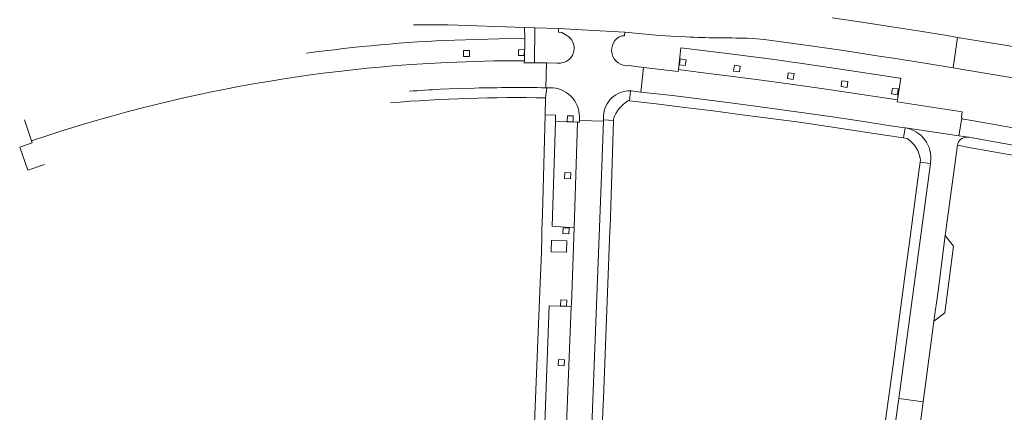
# Model space of a CAD drawing. Extents: x 152048 to 156914, y 461460 to 468786.
# Tile 234 of 256: x 153956 to 154157, y 468400 to 468480. Entities that reach past the tile are written whole.
import ezdxf

# ---------------------------------------------------------------- set-up
doc = ezdxf.new("R2010")
doc.units = 0
doc.header["$LTSCALE"] = 0.75
for name, color, linetype, lineweight in [('B-RO-VH-VERHARDING_ASFALT-GV', 251, 'CONTINUOUS', 18), ('B-RO-VH-VERHARDING_BETONSTRAATSTEEN-GV', 251, 'CONTINUOUS', 18), ('B-RO-VH-VERHARDING_TEGEL-GV', 251, 'CONTINUOUS', 18)]:
    doc.layers.add(name, color=color, linetype=linetype, lineweight=lineweight)

msp = doc.modelspace()

# ---------------------------------------------------------------- linework, layer by layer
at = {"layer": 'B-RO-VH-VERHARDING_ASFALT-GV'}
for points in [[(154104.481, 468476.646), (154105.794, 468476.583), (154106.394, 468476.538), (154107.955, 468476.361), (154116.956, 468475.138), (154124.171, 468474.108), (154131.516, 468473.012), (154134.4, 468472.562), (154141.653, 468471.398), (154146.656, 468470.582), (154147.567, 468476.833), (154145.416, 468477.189), (154140.275, 468478.02), (154134.113, 468478.987), (154127.947, 468479.925), (154121.887, 468480.797)], [(154104.481, 468476.646), (154105.794, 468476.583), (154106.394, 468476.538), (154107.955, 468476.361), (154116.956, 468475.138), (154124.171, 468474.108), (154131.516, 468473.012), (154134.4, 468472.562), (154141.653, 468471.398), (154146.656, 468470.582), (154147.567, 468476.833), (154145.416, 468477.189), (154140.275, 468478.02), (154134.113, 468478.987), (154127.947, 468479.925), (154121.887, 468480.797)], [(154036.18, 468479.402), (154043.225, 468479.362), (154058.893, 468478.845), (154061.009, 468478.767), (154065.864, 468478.622), (154073.096, 468478.227), (154079.397, 468477.884), (154085.831, 468477.258), (154088.921, 468477.057), (154092.014, 468476.91)], [(154036.18, 468479.402), (154043.225, 468479.362), (154058.893, 468478.845), (154061.009, 468478.767), (154065.864, 468478.622), (154073.096, 468478.227), (154079.397, 468477.884), (154085.831, 468477.258), (154088.921, 468477.057), (154092.014, 468476.91)], [(154178.368, 468471.449), (154177.21, 468471.678), (154172.365, 468472.569), (154164.896, 468473.898), (154159.743, 468474.791), (154152.619, 468475.996), (154147.567, 468476.833), (154146.656, 468470.582), (154149.062, 468470.19), (154153.933, 468469.379), (154160.099, 468468.328), (154166.262, 468467.253), (154173.349, 468465.981), (154182.715, 468464.207), (154186.879, 468463.346), (154192.985, 468462.141), (154199.087, 468460.91), (154201.65, 468460.382), (154205.388, 468459.599), (154208.352, 468458.969), (154211.303, 468458.335), (154212.168, 468458.139)], [(154178.368, 468471.449), (154177.21, 468471.678), (154172.365, 468472.569), (154164.896, 468473.898), (154159.743, 468474.791), (154152.619, 468475.996), (154147.567, 468476.833), (154146.656, 468470.582), (154149.062, 468470.19), (154153.933, 468469.379), (154160.099, 468468.328), (154166.262, 468467.253), (154173.349, 468465.981), (154182.715, 468464.207), (154186.879, 468463.346), (154192.985, 468462.141), (154199.087, 468460.91), (154201.65, 468460.382), (154205.388, 468459.599), (154208.352, 468458.969), (154211.303, 468458.335), (154212.168, 468458.139)]]:
    msp.add_lwpolyline(points, dxfattribs=at)
for points in [[(154092.014, 468476.91, 0.0045104), (154098.223, 468476.724)], [(154092.014, 468476.91, 0.0045104), (154098.223, 468476.724)], [(154098.223, 468476.724, -0.0044736), (154104.481, 468476.646)], [(154098.223, 468476.724, -0.0044736), (154104.481, 468476.646)]]:
    msp.add_lwpolyline(points, format="xyb", dxfattribs=at)
at = {"layer": 'B-RO-VH-VERHARDING_BETONSTRAATSTEEN-GV'}
for points in [[(154078.807, 468477.172), (154079.344, 468477.127), (154079.397, 468477.884), (154073.096, 468478.227), (154065.864, 468478.622), (154065.843, 468477.875), (154066.523, 468477.834), (154067.575, 468477.207)], [(154078.807, 468477.172), (154079.344, 468477.127), (154079.397, 468477.884), (154073.096, 468478.227), (154065.864, 468478.622), (154065.843, 468477.875), (154066.523, 468477.834), (154067.575, 468477.207)], [(154063.251, 468466.511), (154063.389, 468471.595), (154060.928, 468471.615), (154058.848, 468471.632), (154058.854, 468472.045), (154052.611, 468472.014), (154043.149, 468471.707), (154039.278, 468471.502), (154035.593, 468471.249), (154031.909, 468470.974), (154029.278, 468470.751), (154026.647, 468470.507), (154023.709, 468470.2), (154020.771, 468469.867), (154017.66, 468469.48), (154014.558, 468469.067), (154011.869, 468468.68), (154009.189, 468468.271), (154006.456, 468467.827), (154003.722, 468467.36), (154000.002, 468466.68), (153997.638, 468466.227), (153994.816, 468465.658), (153991.998, 468465.067), (153989.118, 468464.427), (153986.247, 468463.76), (153983.189, 468463.018), (153980.14, 468462.249), (153977.269, 468461.498), (153974.407, 468460.72), (153971.629, 468459.938), (153968.864, 468459.129), (153966.389, 468458.382), (153963.927, 468457.609), (153961.469, 468456.814), (153957.94, 468455.628), (153958.056, 468455.236), (153955.528, 468454.359), (153957.184, 468449.632), (153960.602, 468450.811)], [(154063.251, 468466.511), (154063.389, 468471.595), (154060.928, 468471.615), (154058.848, 468471.632), (154058.854, 468472.045), (154052.611, 468472.014), (154043.149, 468471.707), (154039.278, 468471.502), (154035.593, 468471.249), (154031.909, 468470.974), (154029.278, 468470.751), (154026.647, 468470.507), (154023.709, 468470.2), (154020.771, 468469.867), (154017.66, 468469.48), (154014.558, 468469.067), (154011.869, 468468.68), (154009.189, 468468.271), (154006.456, 468467.827), (154003.722, 468467.36), (154000.002, 468466.68), (153997.638, 468466.227), (153994.816, 468465.658), (153991.998, 468465.067), (153989.118, 468464.427), (153986.247, 468463.76), (153983.189, 468463.018), (153980.14, 468462.249), (153977.269, 468461.498), (153974.407, 468460.72), (153971.629, 468459.938), (153968.864, 468459.129), (153966.389, 468458.382), (153963.927, 468457.609), (153961.469, 468456.814), (153957.94, 468455.628), (153958.056, 468455.236), (153955.528, 468454.359), (153957.184, 468449.632), (153960.602, 468450.811)], [(154065.651, 468471.577), (154065.555, 468471.578), (154063.389, 468471.595), (154063.251, 468466.511), (154063.433, 468466.508), (154064.132, 468466.503)], [(154065.651, 468471.577), (154065.555, 468471.578), (154063.389, 468471.595), (154063.251, 468466.511), (154063.433, 468466.508), (154064.132, 468466.503)], [(154080.585, 468465.866), (154080.813, 468465.857), (154082.727, 468465.637), (154083.265, 468470.678), (154080.257, 468471.048)], [(154080.585, 468465.866), (154080.813, 468465.857), (154082.727, 468465.637), (154083.265, 468470.678), (154080.257, 468471.048)], [(154041.669, 468466.198), (154045.159, 468466.36), (154048.651, 468466.462)], [(154041.669, 468466.198), (154045.159, 468466.36), (154048.651, 468466.462)], [(154064.132, 468466.503), (154063.433, 468466.508), (154063.203, 468464.448), (154063.106, 468460.978), (154065.233, 468460.88), (154065.233, 468459.634), (154069.736, 468459.444), (154070.151, 468459.469), (154070.147, 468459.822), (154070.137, 468460.61)], [(154064.132, 468466.503), (154063.433, 468466.508), (154063.203, 468464.448), (154063.106, 468460.978), (154065.233, 468460.88), (154065.233, 468459.634), (154069.736, 468459.444), (154070.151, 468459.469), (154070.147, 468459.822), (154070.137, 468460.61)], [(154080.199, 468463.877), (154080.362, 468463.857), (154080.585, 468465.866)], [(154080.199, 468463.877), (154080.362, 468463.857), (154080.585, 468465.866)], [(154070.137, 468460.61), (154070.147, 468459.822), (154075.034, 468459.671)], [(154070.137, 468460.61), (154070.147, 468459.822), (154075.034, 468459.671)], [(154075.034, 468459.671), (154075.043, 468459.92), (154075.072, 468460.736)], [(154075.034, 468459.671), (154075.043, 468459.92), (154075.072, 468460.736)], [(154075.072, 468460.736), (154075.043, 468459.92), (154077.106, 468459.791), (154077.117, 468460.126)], [(154075.072, 468460.736), (154075.043, 468459.92), (154077.106, 468459.791), (154077.117, 468460.126)], [(154136.883, 468458.29), (154136.829, 468458.298), (154136.491, 468456.234), (154137.257, 468456.119)], [(154136.883, 468458.29), (154136.829, 468458.298), (154136.491, 468456.234), (154137.257, 468456.119)], [(154149.838, 468456.415), (154147.82, 468456.707), (154136.883, 468458.29)], [(154149.838, 468456.415), (154147.82, 468456.707), (154136.883, 468458.29)], [(154135.506, 468402.929), (154140.498, 468402.253), (154142.355, 468416.052), (154142.682, 468418.727), (154143.545, 468424.911), (154145.04, 468436.306), (154147.546, 468454.733)], [(154135.506, 468402.929), (154140.498, 468402.253), (154142.355, 468416.052), (154142.682, 468418.727), (154143.545, 468424.911), (154145.04, 468436.306), (154147.546, 468454.733)], [(154139.944, 468451.731), (154139.874, 468451.254), (154141.999, 468450.991)], [(154139.944, 468451.731), (154139.874, 468451.254), (154141.999, 468450.991)], [(154142.039, 468451.288), (154141.999, 468450.991), (154135.506, 468402.929)], [(154142.039, 468451.288), (154141.999, 468450.991), (154135.506, 468402.929)], [(154141.999, 468450.991), (154142.039, 468451.288)], [(154141.999, 468450.991), (154142.039, 468451.288)]]:
    msp.add_lwpolyline(points, dxfattribs=at)
for points in [[(154067.575, 468477.207, -0.7008136), (154066.496, 468471.595)], [(154067.575, 468477.207, -0.7008136), (154066.496, 468471.595)], [(154080.257, 468471.048, -0.8912362), (154078.807, 468477.172)], [(154080.257, 468471.048, -0.8912362), (154078.807, 468477.172)], [(154066.496, 468471.595, -0.0686331), (154065.651, 468471.577)], [(154066.496, 468471.595, -0.0686331), (154065.651, 468471.577)], [(154035.318, 468465.801, -0.0058326), (154041.669, 468466.198)], [(154035.318, 468465.801, -0.0058326), (154041.669, 468466.198)], [(154048.651, 468466.462, -0.0044659), (154056.042, 468466.549)], [(154048.651, 468466.462, -0.0044659), (154056.042, 468466.549)], [(154056.042, 468466.549, -0.0044395), (154063.251, 468466.511)], [(154056.042, 468466.549, -0.0044395), (154063.251, 468466.511)], [(154064.132, 468466.503, -0.4151954), (154070.137, 468460.61)], [(154070.137, 468460.61, 0.4151954), (154064.132, 468466.503)], [(154064.132, 468466.503, -0.4151954), (154070.137, 468460.61)], [(154070.137, 468460.61, 0.4151954), (154064.132, 468466.503)], [(154075.072, 468460.736, -0.4185873), (154080.585, 468465.866)], [(154080.585, 468465.866, 0.4185873), (154075.072, 468460.736)], [(154075.072, 468460.736, -0.4185873), (154080.585, 468465.866)], [(154080.585, 468465.866, 0.4185873), (154075.072, 468460.736)], [(154077.117, 468460.126, -0.1930318), (154080.199, 468463.877)], [(154077.117, 468460.126, -0.1930318), (154080.199, 468463.877)], [(154136.883, 468458.29, -0.4053269), (154142.039, 468451.288)], [(154142.039, 468451.288, 0.4053269), (154136.883, 468458.29)], [(154136.883, 468458.29, -0.4053269), (154142.039, 468451.288)], [(154142.039, 468451.288, 0.4053269), (154136.883, 468458.29)], [(154137.257, 468456.119, -0.2198246), (154139.944, 468451.731)], [(154137.257, 468456.119, -0.2198246), (154139.944, 468451.731)], [(154147.763, 468455.433, -0.1013403), (154148.231, 468455.982)], [(154147.763, 468455.433, -0.1013403), (154148.231, 468455.982)], [(154148.231, 468455.982, -0.1035009), (154148.997, 468456.363)], [(154148.231, 468455.982, -0.1035009), (154148.997, 468456.363)], [(154148.997, 468456.363, -0.102236), (154149.838, 468456.415)], [(154148.997, 468456.363, -0.102236), (154149.838, 468456.415)], [(154147.546, 468454.733, -0.0988179), (154147.763, 468455.433)], [(154147.546, 468454.733, -0.0988179), (154147.763, 468455.433)]]:
    msp.add_lwpolyline(points, format="xyb", dxfattribs=at)
for points in [[(154136.829, 468458.298), (154136.883, 468458.29), (154147.82, 468456.707), (154148.442, 468460.286), (154148.371, 468460.439), (154148.362, 468460.607), (154148.507, 468461.61), (154135.187, 468463.62), (154135.249, 468464.022), (154120.62, 468466.2), (154113.442, 468467.218), (154106.394, 468468.174), (154100.42, 468468.956), (154094.442, 468469.707), (154090.386, 468470.236), (154090.336, 468469.808), (154083.265, 468470.678), (154082.727, 468465.637), (154089.18, 468464.896), (154095.136, 468464.164), (154101.089, 468463.41), (154106.631, 468462.687), (154111.058, 468462.091), (154116.572, 468461.323), (154121.957, 468460.548), (154127.898, 468459.664), (154133.836, 468458.752)], [(154136.829, 468458.298), (154136.883, 468458.29), (154147.82, 468456.707), (154148.442, 468460.286), (154148.371, 468460.439), (154148.362, 468460.607), (154148.507, 468461.61), (154135.187, 468463.62), (154135.249, 468464.022), (154120.62, 468466.2), (154113.442, 468467.218), (154106.394, 468468.174), (154100.42, 468468.956), (154094.442, 468469.707), (154090.386, 468470.236), (154090.336, 468469.808), (154083.265, 468470.678), (154082.727, 468465.637), (154089.18, 468464.896), (154095.136, 468464.164), (154101.089, 468463.41), (154106.631, 468462.687), (154111.058, 468462.091), (154116.572, 468461.323), (154121.957, 468460.548), (154127.898, 468459.664), (154133.836, 468458.752)], [(154072.673, 468397.302), (154074.579, 468446.802), (154075.034, 468459.671), (154070.147, 468459.822), (154070.151, 468459.469), (154069.736, 468459.444), (154069.044, 468437.826), (154068.485, 468422.248), (154068.424, 468421.74), (154067.509, 468397.554), (154067.904, 468397.53), (154067.878, 468396.965), (154072.651, 468396.729)], [(154072.673, 468397.302), (154074.579, 468446.802), (154075.034, 468459.671), (154070.147, 468459.822), (154070.151, 468459.469), (154069.736, 468459.444), (154069.044, 468437.826), (154068.485, 468422.248), (154068.424, 468421.74), (154067.509, 468397.554), (154067.904, 468397.53), (154067.878, 468396.965), (154072.651, 468396.729)], [(154068.824, 468459.547), (154067.626, 468459.601), (154067.68, 468460.8), (154068.879, 468460.745)], [(154068.824, 468459.547), (154067.626, 468459.601), (154067.68, 468460.8), (154068.879, 468460.745)], [(154140.498, 468402.253), (154135.506, 468402.929), (154134.726, 468397.151), (154139.724, 468396.502)], [(154140.498, 468402.253), (154135.506, 468402.929), (154134.726, 468397.151), (154139.724, 468396.502)]]:
    msp.add_lwpolyline(points, close=True, dxfattribs=at)
at = {"layer": 'B-RO-VH-VERHARDING_TEGEL-GV'}
for points in [[(154060.928, 468471.615), (154061.009, 468478.767), (154058.893, 468478.845), (154058.919, 468476.585), (154058.854, 468472.045), (154058.848, 468471.632)], [(154060.928, 468471.615), (154061.009, 468478.767), (154058.893, 468478.845), (154058.919, 468476.585), (154058.854, 468472.045), (154058.848, 468471.632)], [(154046.396, 468474.106), (154047.596, 468474.128), (154047.617, 468472.928), (154046.417, 468472.906)], [(154046.396, 468474.106), (154047.596, 468474.128), (154047.617, 468472.928), (154046.417, 468472.906)], [(154057.654, 468474.332), (154058.854, 468474.308), (154058.83, 468473.109), (154057.631, 468473.133)], [(154057.654, 468474.332), (154058.854, 468474.308), (154058.83, 468473.109), (154057.631, 468473.133)], [(154090.386, 468470.236), (154094.442, 468469.707), (154100.42, 468468.956), (154106.394, 468468.174), (154113.442, 468467.218), (154120.62, 468466.2), (154135.249, 468464.022), (154135.929, 468468.464), (154135.745, 468468.495), (154130.785, 468469.241), (154125.825, 468469.981), (154115.329, 468471.534), (154113.749, 468471.761), (154110.035, 468472.265), (154102.031, 468473.307), (154096.469, 468474.011), (154090.904, 468474.695)], [(154090.386, 468470.236), (154094.442, 468469.707), (154100.42, 468468.956), (154106.394, 468468.174), (154113.442, 468467.218), (154120.62, 468466.2), (154135.249, 468464.022), (154135.929, 468468.464), (154135.745, 468468.495), (154130.785, 468469.241), (154125.825, 468469.981), (154115.329, 468471.534), (154113.749, 468471.761), (154110.035, 468472.265), (154102.031, 468473.307), (154096.469, 468474.011), (154090.904, 468474.695)], [(154090.766, 468472.407), (154091.955, 468472.245), (154091.794, 468471.056), (154090.605, 468471.218)], [(154090.766, 468472.407), (154091.955, 468472.245), (154091.794, 468471.056), (154090.605, 468471.218)], [(154101.846, 468471.107), (154103.035, 468470.945), (154102.874, 468469.756), (154101.685, 468469.918)], [(154101.846, 468471.107), (154103.035, 468470.945), (154102.874, 468469.756), (154101.685, 468469.918)], [(154112.876, 468469.568), (154114.065, 468469.406), (154113.903, 468468.217), (154112.714, 468468.379)], [(154112.876, 468469.568), (154114.065, 468469.406), (154113.903, 468468.217), (154112.714, 468468.379)], [(154123.887, 468467.934), (154125.076, 468467.772), (154124.914, 468466.583), (154123.725, 468466.744)], [(154123.887, 468467.934), (154125.076, 468467.772), (154124.914, 468466.583), (154123.725, 468466.744)], [(154082.727, 468465.637), (154080.813, 468465.857), (154080.585, 468465.866), (154080.362, 468463.857), (154085.809, 468463.202), (154091.68, 468462.495), (154097.527, 468461.791), (154103.427, 468461.005), (154109.314, 468460.22), (154115.162, 468459.44), (154121.023, 468458.56), (154126.883, 468457.678), (154132.73, 468456.799), (154136.491, 468456.234), (154136.829, 468458.298), (154133.836, 468458.752), (154127.898, 468459.664), (154121.957, 468460.548), (154116.572, 468461.323), (154111.058, 468462.091), (154106.631, 468462.687), (154101.089, 468463.41), (154095.136, 468464.164), (154089.18, 468464.896)], [(154082.727, 468465.637), (154080.813, 468465.857), (154080.585, 468465.866), (154080.362, 468463.857), (154085.809, 468463.202), (154091.68, 468462.495), (154097.527, 468461.791), (154103.427, 468461.005), (154109.314, 468460.22), (154115.162, 468459.44), (154121.023, 468458.56), (154126.883, 468457.678), (154132.73, 468456.799), (154136.491, 468456.234), (154136.829, 468458.298), (154133.836, 468458.752), (154127.898, 468459.664), (154121.957, 468460.548), (154116.572, 468461.323), (154111.058, 468462.091), (154106.631, 468462.687), (154101.089, 468463.41), (154095.136, 468464.164), (154089.18, 468464.896)], [(154134.206, 468466.43), (154135.395, 468466.268), (154135.233, 468465.079), (154134.044, 468465.241)], [(154134.206, 468466.43), (154135.395, 468466.268), (154135.233, 468465.079), (154134.044, 468465.241)], [(154065.233, 468459.634), (154064.532, 468438.217), (154069.044, 468437.826), (154069.736, 468459.444)], [(154065.233, 468459.634), (154064.532, 468438.217), (154069.044, 468437.826), (154069.736, 468459.444)], [(154148.442, 468460.286), (154147.82, 468456.707), (154149.838, 468456.415), (154149.851, 468456.413), (154171.327, 468452.521), (154171.959, 468455.859), (154168.519, 468456.594), (154150.463, 468459.79), (154148.752, 468460.097), (154148.579, 468460.161)], [(154148.442, 468460.286), (154147.82, 468456.707), (154149.838, 468456.415), (154149.851, 468456.413), (154171.327, 468452.521), (154171.959, 468455.859), (154168.519, 468456.594), (154150.463, 468459.79), (154148.752, 468460.097), (154148.579, 468460.161)], [(154068.304, 468447.891), (154067.106, 468447.945), (154067.16, 468449.144), (154068.359, 468449.089)], [(154068.304, 468447.891), (154067.106, 468447.945), (154067.16, 468449.144), (154068.359, 468449.089)], [(154067.957, 468436.609), (154066.759, 468436.663), (154066.813, 468437.862), (154068.012, 468437.807)], [(154067.957, 468436.609), (154066.759, 468436.663), (154066.813, 468437.862), (154068.012, 468437.807)], [(154064.399, 468435.319), (154064.322, 468432.96), (154067.495, 468432.858), (154067.571, 468435.217)], [(154064.399, 468435.319), (154067.571, 468435.217), (154067.495, 468432.858), (154064.322, 468432.96)], [(154064.399, 468435.319), (154064.322, 468432.96), (154067.495, 468432.858), (154067.571, 468435.217)], [(154064.399, 468435.319), (154067.571, 468435.217), (154067.495, 468432.858), (154064.322, 468432.96)], [(154142.682, 468418.727), (154144.91, 468420.439), (154146.71, 468434.104), (154145.04, 468436.306), (154143.545, 468424.911)], [(154142.682, 468418.727), (154144.91, 468420.439), (154146.71, 468434.104), (154145.04, 468436.306), (154143.545, 468424.911)], [(154068.424, 468421.74), (154063.934, 468421.906), (154063.013, 468397.773), (154067.509, 468397.554)], [(154068.424, 468421.74), (154063.934, 468421.906), (154063.013, 468397.773), (154067.509, 468397.554)], [(154067.466, 468421.848), (154066.268, 468421.901), (154066.322, 468423.101), (154067.521, 468423.045)], [(154067.466, 468421.848), (154066.268, 468421.901), (154066.322, 468423.101), (154067.521, 468423.045)], [(154066.983, 468409.626), (154065.785, 468409.68), (154065.839, 468410.879), (154067.038, 468410.824)], [(154066.983, 468409.626), (154065.785, 468409.68), (154065.839, 468410.879), (154067.038, 468410.824)]]:
    msp.add_lwpolyline(points, close=True, dxfattribs=at)
for points in [[(153956.525, 468459.931), (153957.935, 468455.626), (153957.94, 468455.628), (153961.469, 468456.814), (153963.927, 468457.609), (153966.389, 468458.382), (153968.864, 468459.129), (153971.629, 468459.938), (153974.407, 468460.72), (153977.269, 468461.498), (153980.14, 468462.249), (153983.189, 468463.018), (153986.247, 468463.76), (153989.118, 468464.427), (153991.998, 468465.067), (153994.816, 468465.658), (153997.638, 468466.227), (154000.002, 468466.68), (154003.722, 468467.36), (154006.456, 468467.827), (154009.189, 468468.271), (154011.869, 468468.68), (154014.558, 468469.067), (154017.66, 468469.48), (154020.771, 468469.867), (154023.709, 468470.2), (154026.647, 468470.507), (154029.278, 468470.751), (154031.909, 468470.974), (154035.593, 468471.249), (154039.278, 468471.502), (154043.149, 468471.707), (154052.611, 468472.014), (154058.854, 468472.045), (154058.919, 468476.585), (154053.707, 468476.524), (154044.565, 468476.286)], [(153956.525, 468459.931), (153957.935, 468455.626), (153957.94, 468455.628), (153961.469, 468456.814), (153963.927, 468457.609), (153966.389, 468458.382), (153968.864, 468459.129), (153971.629, 468459.938), (153974.407, 468460.72), (153977.269, 468461.498), (153980.14, 468462.249), (153983.189, 468463.018), (153986.247, 468463.76), (153989.118, 468464.427), (153991.998, 468465.067), (153994.816, 468465.658), (153997.638, 468466.227), (154000.002, 468466.68), (154003.722, 468467.36), (154006.456, 468467.827), (154009.189, 468468.271), (154011.869, 468468.68), (154014.558, 468469.067), (154017.66, 468469.48), (154020.771, 468469.867), (154023.709, 468470.2), (154026.647, 468470.507), (154029.278, 468470.751), (154031.909, 468470.974), (154035.593, 468471.249), (154039.278, 468471.502), (154043.149, 468471.707), (154052.611, 468472.014), (154058.854, 468472.045), (154058.919, 468476.585), (154053.707, 468476.524), (154044.565, 468476.286)], [(154048.651, 468466.462), (154045.159, 468466.36), (154041.669, 468466.198)], [(154048.651, 468466.462), (154045.159, 468466.36), (154041.669, 468466.198)], [(154063.203, 468464.448), (154063.433, 468466.508), (154063.251, 468466.511)], [(154063.203, 468464.448), (154063.433, 468466.508), (154063.251, 468466.511)], [(154063.013, 468397.773), (154063.934, 468421.906), (154068.424, 468421.74), (154068.485, 468422.248), (154069.044, 468437.826), (154064.532, 468438.217), (154065.233, 468459.634), (154065.233, 468460.88), (154063.106, 468460.978), (154062.541, 468440.66), (154062.444, 468437.371), (154062.424, 468436.691), (154062.453, 468435.985), (154062.366, 468432.865), (154062.236, 468429.754), (154062.092, 468426.569), (154060.9, 468397.876)], [(154063.013, 468397.773), (154063.934, 468421.906), (154068.424, 468421.74), (154068.485, 468422.248), (154069.044, 468437.826), (154064.532, 468438.217), (154065.233, 468459.634), (154065.233, 468460.88), (154063.106, 468460.978), (154062.541, 468440.66), (154062.444, 468437.371), (154062.424, 468436.691), (154062.453, 468435.985), (154062.366, 468432.865), (154062.236, 468429.754), (154062.092, 468426.569), (154060.9, 468397.876)], [(154074.132, 468381.854), (154074.449, 468388.88), (154074.762, 468395.806), (154074.816, 468397.2), (154075.041, 468402.965), (154075.321, 468410.171), (154075.601, 468417.391), (154075.881, 468424.592), (154076.375, 468437.298), (154076.399, 468437.918), (154076.547, 468442.305), (154077.106, 468459.791), (154075.043, 468459.92), (154075.034, 468459.671), (154074.579, 468446.802), (154072.673, 468397.302), (154072.651, 468396.729), (154072.073, 468381.707), (154072.054, 468381.235)], [(154074.132, 468381.854), (154074.449, 468388.88), (154074.762, 468395.806), (154074.816, 468397.2), (154075.041, 468402.965), (154075.321, 468410.171), (154075.601, 468417.391), (154075.881, 468424.592), (154076.375, 468437.298), (154076.399, 468437.918), (154076.547, 468442.305), (154077.106, 468459.791), (154075.043, 468459.92), (154075.034, 468459.671), (154074.579, 468446.802), (154072.673, 468397.302), (154072.651, 468396.729), (154072.073, 468381.707), (154072.054, 468381.235)], [(154185.198, 468449.833), (154183.945, 468450.076), (154171.327, 468452.521), (154149.851, 468456.413), (154149.838, 468456.415)], [(154185.198, 468449.833), (154183.945, 468450.076), (154171.327, 468452.521), (154149.851, 468456.413), (154149.838, 468456.415)], [(154147.546, 468454.733), (154148.53, 468454.547), (154149.869, 468454.294), (154164.247, 468451.779)], [(154147.546, 468454.733), (154148.53, 468454.547), (154149.869, 468454.294), (154164.247, 468451.779)], [(154129.738, 468360.23), (154134.726, 468397.151), (154135.506, 468402.929), (154141.999, 468450.991), (154139.874, 468451.254), (154139.597, 468449.376), (154137.558, 468433.856), (154136.981, 468429.467), (154135.455, 468418.117), (154134.269, 468409.289), (154133.086, 468400.485), (154131.9, 468391.656), (154130.718, 468382.864), (154129.533, 468374.042), (154128.915, 468369.444), (154128.373, 468365.215)], [(154129.738, 468360.23), (154134.726, 468397.151), (154135.506, 468402.929), (154141.999, 468450.991), (154139.874, 468451.254), (154139.597, 468449.376), (154137.558, 468433.856), (154136.981, 468429.467), (154135.455, 468418.117), (154134.269, 468409.289), (154133.086, 468400.485), (154131.9, 468391.656), (154130.718, 468382.864), (154129.533, 468374.042), (154128.915, 468369.444), (154128.373, 468365.215)]]:
    msp.add_lwpolyline(points, dxfattribs=at)
for points in [[(154044.565, 468476.286, 0.0238534), (154014.257, 468473.579)], [(154044.565, 468476.286, 0.0238534), (154014.257, 468473.579)], [(154041.669, 468466.198, 0.0058326), (154035.318, 468465.801)], [(154041.669, 468466.198, 0.0058326), (154035.318, 468465.801)], [(154056.042, 468466.549, 0.0044659), (154048.651, 468466.462)], [(154056.042, 468466.549, 0.0044659), (154048.651, 468466.462)], [(154063.251, 468466.511, 0.0044395), (154056.042, 468466.549)], [(154063.251, 468466.511, 0.0044395), (154056.042, 468466.549)], [(154031.478, 468463.432, -0.025531), (154063.203, 468464.448)], [(154031.478, 468463.432, -0.025531), (154063.203, 468464.448)], [(154148.231, 468455.982, 0.1013403), (154147.763, 468455.433)], [(154148.231, 468455.982, 0.1013403), (154147.763, 468455.433)], [(154148.997, 468456.363, 0.1035009), (154148.231, 468455.982)], [(154148.997, 468456.363, 0.1035009), (154148.231, 468455.982)], [(154149.838, 468456.415, 0.102236), (154148.997, 468456.363)], [(154149.838, 468456.415, 0.102236), (154148.997, 468456.363)], [(154147.763, 468455.433, 0.0988179), (154147.546, 468454.733)], [(154147.763, 468455.433, 0.0988179), (154147.546, 468454.733)]]:
    msp.add_lwpolyline(points, format="xyb", dxfattribs=at)

doc.saveas('drawing.dxf')
